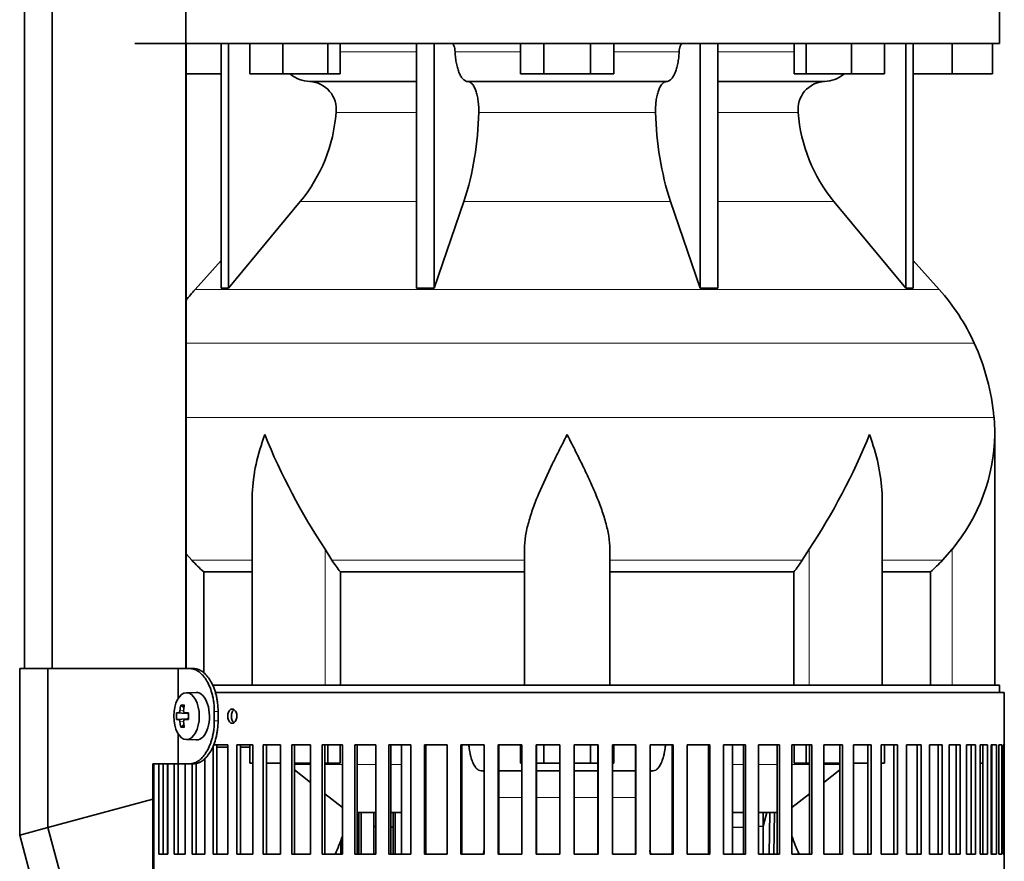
# Model space of a CAD drawing. Header units: millimetres. Extents: x 148 to 904, y -3036 to 2161.
# Tile 16 of 25: x 602 to 809, y -504 to -327. Entities that reach past the tile are written whole.
import ezdxf

# ---------------------------------------------------------------- set-up
doc = ezdxf.new("R2010")
doc.units = ezdxf.units.MM
for name, color, linetype in [('M5X8_UNI7687', 7, 'Continuous'), ('MID_134-14', 7, 'Continuous'), ('VSI134_DIFFUSORE', 7, 'Continuous'), ('VSI134_FILTRO_A', 7, 'Continuous'), ('VSI134_FILTRO_B', 7, 'Continuous'), ('VSI134_SUPPORTO_', 7, 'Continuous'), ('VSI134_TERMINALE', 7, 'Continuous')]:
    doc.layers.add(name, color=color, linetype=linetype)

# ---------------------------------------------------------------- blocks, each defined once
blk = doc.blocks.new('SE3')
at = {"layer": 'M5X8_UNI7687', "color": 7, "linetype": 'Continuous', "lineweight": 35}
for p, q in [((639.24, -468.82), (637.15, -468.89)), ((635.98, -471.48), (636.64, -472.02)), ((635.08, -473.12), (637.31, -473.28)), ((635.08, -474.51), (637.31, -474.35)), ((636.82, -473.1), (637.63, -473.19)), ((637.63, -474.44), (636.82, -474.53)), ((635.98, -476.15), (636.64, -475.61)), ((637.15, -478.75), (639.24, -478.81))]:
    blk.add_line(p, q, dxfattribs=at)
at = {"layer": 'M5X8_UNI7687', "color": 4, "linetype": 'Continuous', "lineweight": 9}
for p, q in [((637.31, -473.28), (635.53, -473.11)), ((635.53, -474.53), (637.31, -474.35)), ((635.8, -472.61), (636.59, -472.69)), ((636.84, -473.11), (637.63, -473.19)), ((637.63, -474.44), (636.84, -474.53)), ((636.58, -474.95), (635.8, -475.02))]:
    blk.add_line(p, q, dxfattribs=at)
at = {"layer": 'M5X8_UNI7687', "color": 7, "linetype": 'Continuous', "lineweight": 35}
blk.add_arc((644.33, -473.82), 9.27, 175.7167, 184.2833, dxfattribs=at)
blk.add_ellipse((637.19, -473.82), major_axis=(0, -4.93), ratio=0.544639, dxfattribs=at)
for centre, major_axis, ratio, start_param, end_param in [((639.29, -473.82), (0, -5), 0.544639, 0, 3.159643), ((644.56, -473.82), (0, 10), 0.882948, 1.335108, 1.449667), ((642.64, -476.88), (-7.92, 4.79), 0.318449, -0.559729, -0.410036), ((644.39, -473.82), (0, 10), 0.788011, 1.335108, 1.449667), ((644.48, -473.97), (-9.97, 0.73), 0.047468, -0.453089, -0.33853), ((644.48, -473.97), (-9.97, 0.73), 0.047468, -0.809907, -0.695348), ((637.3, -472.78), (0.975, -0.099), 0.510424, 4.771824, 5.100533), ((637.3, -474.85), (0.975, 0.099), 0.510424, 1.182652, 1.511361), ((640.97, -473.82), (0, 9.26), 0.361923, 1.49595, 1.645642), ((644.48, -473.66), (-9.97, -0.73), 0.047468, 0.33853, 0.453089), ((644.56, -473.82), (0, -10), 0.882948, 4.833518, 4.948078), ((642.64, -470.75), (-7.92, -4.79), 0.318449, 0.410036, 0.559729), ((644.39, -473.82), (0, -10), 0.788011, 4.833518, 4.948078), ((644.48, -473.66), (-9.97, -0.73), 0.047468, 0.695348, 0.809907)]:
    blk.add_ellipse(centre, major_axis=major_axis, ratio=ratio, start_param=start_param, end_param=end_param, dxfattribs=at)
for points in [[(635.53, -473.11), (635.54, -473.11), (635.55, -473.1), (635.57, -473.1), (635.59, -473.08), (635.62, -473.07), (635.64, -473.05), (635.66, -473.02), (635.68, -472.99), (635.7, -472.96), (635.72, -472.92), (635.73, -472.88), (635.75, -472.84), (635.76, -472.8), (635.77, -472.75), (635.78, -472.71), (635.79, -472.66), (635.8, -472.63), (635.8, -472.61)], [(636.57, -472.61), (636.57, -472.63), (636.57, -472.66), (636.57, -472.71), (636.57, -472.75), (636.58, -472.8), (636.59, -472.84), (636.6, -472.88), (636.61, -472.92), (636.63, -472.96), (636.65, -472.99), (636.68, -473.02), (636.7, -473.05), (636.73, -473.07), (636.75, -473.08), (636.78, -473.1), (636.81, -473.1), (636.83, -473.11), (636.84, -473.11)], [(635.8, -475.02), (635.8, -475.01), (635.79, -474.97), (635.78, -474.92), (635.77, -474.88), (635.76, -474.84), (635.75, -474.79), (635.73, -474.75), (635.72, -474.71), (635.7, -474.67), (635.68, -474.64), (635.66, -474.61), (635.64, -474.58), (635.62, -474.56), (635.59, -474.55), (635.57, -474.54), (635.55, -474.53), (635.54, -474.53), (635.53, -474.53)], [(636.84, -474.53), (636.83, -474.53), (636.81, -474.53), (636.78, -474.54), (636.75, -474.55), (636.73, -474.56), (636.7, -474.58), (636.68, -474.61), (636.65, -474.64), (636.63, -474.67), (636.61, -474.71), (636.6, -474.75), (636.59, -474.79), (636.58, -474.84), (636.57, -474.88), (636.57, -474.92), (636.57, -474.97), (636.57, -475.01), (636.57, -475.02)]]:
    blk.add_open_spline(points, degree=3, dxfattribs=at)
at = {"layer": 'MID_134-14', "color": 7, "linetype": 'Continuous', "lineweight": 35}
for p, q in [((603.09, 1582.68), (603.09, -463.82)), ((608.89, 1582.68), (608.89, -463.82)), ((637.02, -463.82), (637.02, 1582.68)), ((637.09, -463.82), (637.09, -332.32))]:
    blk.add_line(p, q, dxfattribs=at)
at = {"layer": 'VSI134_DIFFUSORE', "color": 7, "linetype": 'Continuous', "lineweight": 35}
for p, q in [((808.29, -332.32), (808.29, -322.32)), ((626.29, -332.32), (808.29, -332.32)), ((644.46, -332.32), (644.46, -383.77)), ((645.99, -332.32), (645.99, -383.77)), ((650.53, -338.72), (650.53, -332.32)), ((657.47, -338.72), (657.47, -332.32)), ((666.95, -338.72), (666.95, -332.32)), ((669.49, -338.72), (669.49, -332.32)), ((685.59, -332.32), (685.59, -383.77)), ((689.28, -332.32), (689.28, -383.77)), ((707.47, -338.72), (707.47, -332.32)), ((712.38, -338.72), (712.38, -332.32)), ((722.19, -338.72), (722.19, -332.32)), ((727.1, -338.72), (727.1, -332.32)), ((745.29, -332.32), (745.29, -383.77)), ((748.98, -332.32), (748.98, -383.77)), ((765.08, -338.72), (765.08, -332.32)), ((767.62, -338.72), (767.62, -332.32)), ((777.1, -338.72), (777.1, -332.32)), ((784.04, -338.72), (784.04, -332.32)), ((788.58, -332.32), (788.58, -383.77)), ((790.11, -332.32), (790.11, -383.77)), ((798.29, -338.72), (798.29, -332.32)), ((806.79, -338.72), (806.79, -332.32)), ((644.46, -338.72), (637.09, -338.72)), ((657.47, -338.72), (650.53, -338.72)), ((666.95, -338.72), (657.47, -338.72)), ((669.49, -338.72), (666.95, -338.72)), ((712.38, -338.72), (707.47, -338.72)), ((722.19, -338.72), (712.38, -338.72)), ((727.1, -338.72), (722.19, -338.72)), ((767.62, -338.72), (765.08, -338.72)), ((777.1, -338.72), (767.62, -338.72)), ((784.04, -338.72), (777.1, -338.72)), ((798.29, -338.72), (790.11, -338.72)), ((806.79, -338.72), (798.29, -338.72)), ((663.11, -340.32), (685.59, -340.32)), ((696.38, -340.32), (738.2, -340.32)), ((748.98, -340.32), (771.46, -340.32)), ((645.99, -383.77), (661.14, -365.56)), ((689.28, -383.77), (695.56, -365.56)), ((739.01, -365.56), (745.29, -383.77)), ((773.43, -365.56), (788.58, -383.77)), ((644.46, -378), (638.99, -384.07)), ((795.58, -384.07), (790.11, -378)), ((644.46, -383.77), (645.99, -383.77)), ((685.59, -383.77), (689.28, -383.77)), ((745.29, -383.77), (748.98, -383.77)), ((788.58, -383.77), (790.11, -383.77)), ((807.29, -467.32), (807.29, -414.58)), ((651.01, -427.96), (651.01, -467.32)), ((783.56, -467.32), (783.56, -427.96)), ((667.8, -441.02), (666.37, -438.72)), ((708.29, -467.32), (708.29, -438.72)), ((726.29, -467.32), (726.29, -438.72)), ((768.2, -438.72), (766.78, -441.02)), ((798.29, -438.72), (796.28, -441.02)), ((638.3, -441.02), (637.09, -439.64)), ((640.81, -443.46), (651.01, -443.46)), ((640.81, -464.76), (640.81, -443.46)), ((669.58, -443.46), (708.29, -443.46)), ((669.58, -467.32), (669.58, -443.46)), ((726.29, -443.46), (765, -443.46)), ((765, -443.46), (765, -467.32)), ((783.56, -443.46), (793.76, -443.46)), ((793.76, -443.46), (793.76, -467.32))]:
    blk.add_line(p, q, dxfattribs=at)
at = {"layer": 'VSI134_DIFFUSORE', "color": 4, "linetype": 'Continuous', "lineweight": 9}
for p, q in [((669.49, -334.09), (685.59, -334.09)), ((693.71, -334.09), (707.47, -334.09)), ((727.1, -334.09), (740.86, -334.09)), ((748.98, -334.09), (765.08, -334.09)), ((685.59, -346.86), (668.66, -346.86)), ((735.9, -346.86), (698.68, -346.86)), ((765.91, -346.86), (748.98, -346.86)), ((661.14, -365.56), (685.59, -365.56)), ((695.56, -365.56), (739.01, -365.56)), ((748.98, -365.56), (773.43, -365.56)), ((638.99, -384.07), (795.58, -384.07)), ((802.95, -395.33), (637.09, -395.33)), ((637.09, -410.96), (807.11, -410.96)), ((666.37, -467.32), (666.37, -438.72)), ((768.2, -467.32), (768.2, -438.72)), ((798.29, -467.32), (798.29, -438.72)), ((651.01, -441.02), (638.3, -441.02)), ((708.29, -441.02), (667.8, -441.02)), ((726.29, -441.02), (766.78, -441.02)), ((783.56, -441.02), (796.28, -441.02))]:
    blk.add_line(p, q, dxfattribs=at)
at = {"layer": 'VSI134_DIFFUSORE', "color": 7, "linetype": 'Continuous', "lineweight": 35}
for centre, radius, start, end in [((663.34, -333.64), 6.68, 230.2819, 268.0094), ((771.22, -333.63), 6.69, 272.0607, 309.722), ((662.83, -346.18), 5.87, 353.3223, 87.2173), ((771.72, -346.16), 5.85, 92.5772, 186.8833), ((635.35, -344.34), 33.4, 320.5472, 355.6594), ((633.72, -345.66), 64.97, 342.1602, 358.9354), ((802.36, -345.41), 66.48, 181.2569, 197.6475), ((799.32, -344.29), 33.51, 184.3996, 219.3938), ((671.69, -413.52), 44, 138, 141.8316), ((762.89, -413.52), 44, 24.4088, 42), ((758.33, -415.58), 49, 5.4174, 24.4088), ((768.79, -414.59), 38.5, 359.9671, 5.4174), ((779.47, -363.65), 135.74, 202.0412, 213.5763), ((655.1, -363.65), 135.74, 326.4237, 337.9588), ((768.63, -413.92), 38.66, 320.0894, 359.0042), ((700.91, -418.8), 39.88, 213.8582, 218.2062), ((733.66, -418.8), 39.88, 321.7938, 326.1418)]:
    blk.add_arc(centre, radius, start, end, dxfattribs=at)
for points, knots in [([(692.95, -332.32), (693, -332.32), (693.05, -332.33), (693.14, -332.37), (693.18, -332.4), (693.31, -332.53), (693.39, -332.66), (693.53, -332.99), (693.59, -333.18), (693.68, -333.61), (693.7, -333.85), (693.71, -334.09)], [0, 0, 0, 0, 0.125, 0.125, 0.25, 0.25, 0.5, 0.5, 0.75, 0.75, 1, 1, 1, 1]), ([(740.86, -334.09), (740.87, -333.85), (740.9, -333.62), (740.96, -333.29), (740.99, -333.19), (741.04, -333), (741.07, -332.91), (741.14, -332.74), (741.18, -332.67), (741.26, -332.55), (741.3, -332.49), (741.39, -332.4), (741.44, -332.37), (741.53, -332.33), (741.57, -332.32), (741.62, -332.32)], [0, 0, 0, 0, 0.25, 0.25, 0.375, 0.375, 0.5, 0.5, 0.625, 0.625, 0.75, 0.75, 0.875, 0.875, 1, 1, 1, 1]), ([(696.38, -340.32), (696.22, -340.32), (696.05, -340.28), (695.81, -340.16), (695.73, -340.11), (695.58, -340), (695.5, -339.93), (695.27, -339.71), (695.12, -339.52), (694.84, -339.07), (694.71, -338.82), (694.47, -338.26), (694.36, -337.94), (694.16, -337.27), (694.07, -336.91), (693.92, -336.16), (693.86, -335.76), (693.77, -334.94), (693.73, -334.52), (693.71, -334.09)], [0, 0, 0, 0, 0.125, 0.125, 0.1875, 0.1875, 0.25, 0.25, 0.375, 0.375, 0.5, 0.5, 0.625, 0.625, 0.75, 0.75, 0.875, 0.875, 1, 1, 1, 1]), ([(740.86, -334.09), (740.84, -334.52), (740.81, -334.94), (740.74, -335.55), (740.71, -335.75), (740.65, -336.14), (740.61, -336.34), (740.5, -336.91), (740.41, -337.26), (740.27, -337.77), (740.21, -337.93), (740.1, -338.24), (740.04, -338.39), (739.86, -338.82), (739.73, -339.07), (739.45, -339.51), (739.3, -339.7), (739, -340.01), (738.84, -340.12), (738.52, -340.28), (738.36, -340.32), (738.2, -340.32)], [0, 0, 0, 0, 0.125, 0.125, 0.1875, 0.1875, 0.25, 0.25, 0.375, 0.375, 0.4375, 0.4375, 0.5, 0.5, 0.625, 0.625, 0.75, 0.75, 0.875, 0.875, 1, 1, 1, 1]), ([(696.38, -340.32), (696.46, -340.32), (696.54, -340.33), (696.7, -340.37), (696.78, -340.4), (697.01, -340.53), (697.16, -340.66), (697.45, -340.99), (697.59, -341.2), (697.78, -341.56), (697.85, -341.69), (697.97, -341.97), (698.02, -342.12), (698.19, -342.57), (698.28, -342.91), (698.4, -343.44), (698.44, -343.63), (698.51, -344.01), (698.54, -344.2), (698.61, -344.79), (698.65, -345.2), (698.69, -346.03), (698.69, -346.45), (698.68, -346.86)], [0, 0, 0, 0, 0.0625, 0.0625, 0.125, 0.125, 0.25, 0.25, 0.375, 0.375, 0.4375, 0.4375, 0.5, 0.5, 0.625, 0.625, 0.6875, 0.6875, 0.75, 0.75, 0.875, 0.875, 1, 1, 1, 1]), ([(735.9, -346.86), (735.88, -346.45), (735.89, -346.03), (735.92, -345.41), (735.93, -345.21), (735.96, -344.8), (735.99, -344.6), (736.06, -344.01), (736.13, -343.63), (736.25, -343.09), (736.3, -342.92), (736.39, -342.58), (736.49, -342.26), (736.61, -341.97), (736.72, -341.69), (736.79, -341.56), (736.98, -341.2), (737.12, -340.99), (737.41, -340.66), (737.57, -340.53), (737.88, -340.36), (738.04, -340.32), (738.2, -340.32)], [0, 0, 0, 0, 0.125, 0.125, 0.1875, 0.1875, 0.25, 0.25, 0.375, 0.375, 0.4375, 0.4375, 0.5, 0.5625, 0.5625, 0.625, 0.625, 0.75, 0.75, 0.875, 0.875, 1, 1, 1, 1]), ([(651.01, -427.97), (651.01, -427.64), (651.02, -427.32), (651.17, -422.95), (652.15, -418.74), (653.65, -414.59)], [0.4601729, 0.4601729, 0.4601729, 0.4601729, 0.5, 0.5, 1, 1, 1, 1]), ([(708.29, -438.72), (708.29, -437.8), (708.38, -436.87), (708.62, -435.42), (708.71, -434.93), (708.93, -433.96), (709.06, -433.47), (709.47, -431.99), (709.79, -431), (710.34, -429.5), (710.53, -428.99), (710.92, -427.97), (711.13, -427.46), (712.21, -424.9), (713.16, -422.86), (714.67, -419.77), (715.18, -418.75), (715.96, -417.19), (716.23, -416.67), (716.62, -415.89), (716.82, -415.5), (717.02, -415.11), (717.15, -414.85), (717.22, -414.72), (717.29, -414.59)], [0, 0, 0, 0, 0.125, 0.125, 0.1875, 0.1875, 0.25, 0.25, 0.375, 0.375, 0.4375, 0.4375, 0.5, 0.5, 0.75, 0.75, 0.875, 0.875, 0.9375, 0.9375, 0.96875, 0.984375, 0.984375, 1, 1, 1, 1]), ([(726.29, -438.72), (726.29, -437.8), (726.2, -436.87), (725.88, -434.97), (725.66, -434), (725.25, -432.52), (725.1, -432.02), (724.78, -431.02), (724.61, -430.52), (724.07, -429.01), (723.67, -428.01), (722.82, -425.98), (722.37, -424.96), (721.43, -422.91), (720.93, -421.87), (719.92, -419.79), (719.4, -418.76), (718.61, -417.2), (718.35, -416.68), (717.95, -415.9), (717.82, -415.63), (717.55, -415.11), (717.42, -414.85), (717.29, -414.59)], [0, 0, 0, 0, 0.125, 0.125, 0.25, 0.25, 0.3125, 0.3125, 0.375, 0.375, 0.5, 0.5, 0.625, 0.625, 0.75, 0.75, 0.875, 0.875, 0.9375, 0.9375, 0.96875, 0.96875, 1, 1, 1, 1]), ([(783.56, -427.97), (783.56, -427.64), (783.56, -427.32), (783.41, -422.95), (782.42, -418.74), (780.93, -414.59)], [0.4601729, 0.4601729, 0.4601729, 0.4601729, 0.5, 0.5, 1, 1, 1, 1])]:
    blk.add_open_spline(points, degree=3, knots=knots, dxfattribs=at)
for points in [[(640.81, -443.46), (639.94, -442.68), (639.1, -441.86), (638.3, -441.02)], [(796.28, -441.02), (795.47, -441.86), (794.63, -442.68), (793.76, -443.46)]]:
    blk.add_open_spline(points, degree=3, dxfattribs=at)
at = {"layer": 'VSI134_FILTRO_A', "color": 7, "linetype": 'Continuous', "lineweight": 35}
for p, q in [((809.29, -468.82), (643.12, -468.82)), ((809.29, -669.82), (809.29, -468.82)), ((645.85, -479.82), (642.8, -479.82)), ((642.8, -480.02), (642.8, -502.82)), ((643.6, -479.82), (643.6, -502.82)), ((645.85, -479.82), (645.85, -502.82)), ((647.79, -479.82), (647.79, -502.82)), ((651.17, -479.82), (647.79, -479.82)), ((648.53, -479.82), (648.53, -502.82)), ((651.17, -479.82), (651.17, -502.82)), ((653.31, -479.82), (653.31, -502.82)), ((657, -479.82), (653.31, -479.82)), ((653.99, -479.82), (653.99, -502.82)), ((657, -479.82), (657, -502.82)), ((659.32, -479.82), (659.32, -502.82)), ((663.28, -479.82), (659.32, -479.82)), ((659.93, -479.82), (659.93, -502.82)), ((663.28, -479.82), (663.28, -502.82)), ((665.76, -479.82), (665.76, -502.82)), ((669.98, -479.82), (665.76, -479.82)), ((666.3, -479.82), (666.3, -502.82)), ((669.98, -479.82), (669.98, -502.82)), ((672.6, -479.82), (672.6, -502.82)), ((677.04, -479.82), (672.6, -479.82)), ((673.07, -479.82), (673.07, -502.82)), ((677.04, -479.82), (677.04, -502.82)), ((679.78, -479.82), (679.78, -502.82)), ((684.4, -479.82), (679.78, -479.82)), ((680.17, -479.82), (680.17, -502.82)), ((684.4, -479.82), (684.4, -502.82)), ((687.25, -479.82), (687.25, -502.82)), ((692.02, -479.82), (687.25, -479.82)), ((687.55, -479.82), (687.55, -502.82)), ((692.02, -479.82), (692.02, -502.82)), ((694.94, -479.82), (694.94, -502.82)), ((699.82, -479.82), (694.94, -479.82)), ((695.16, -479.82), (695.16, -502.82)), ((699.82, -479.82), (699.82, -502.82)), ((702.8, -479.82), (702.8, -502.82)), ((707.76, -479.82), (702.8, -479.82)), ((702.93, -479.82), (702.93, -502.82)), ((707.76, -479.82), (707.76, -502.82)), ((710.78, -479.82), (710.78, -502.82)), ((715.77, -479.82), (710.78, -479.82)), ((710.82, -479.82), (710.82, -502.82)), ((715.77, -479.82), (715.77, -502.82)), ((718.8, -479.82), (718.8, -502.82)), ((723.8, -479.82), (718.8, -479.82)), ((723.75, -479.82), (723.75, -502.82)), ((723.8, -479.82), (723.8, -502.82)), ((726.81, -479.82), (726.81, -502.82)), ((731.77, -479.82), (726.81, -479.82)), ((731.64, -479.82), (731.64, -502.82)), ((731.77, -479.82), (731.77, -502.82)), ((734.75, -479.82), (734.75, -502.82)), ((739.63, -479.82), (734.75, -479.82)), ((739.42, -479.82), (739.42, -502.82)), ((739.63, -479.82), (739.63, -502.82)), ((742.56, -479.82), (742.56, -502.82)), ((747.33, -479.82), (742.56, -479.82)), ((747.02, -479.82), (747.02, -502.82)), ((747.33, -479.82), (747.33, -502.82)), ((750.17, -479.82), (750.17, -502.82)), ((754.79, -479.82), (750.17, -479.82)), ((754.41, -479.82), (754.41, -502.82)), ((754.79, -479.82), (754.79, -502.82)), ((757.53, -479.82), (757.53, -502.82)), ((761.97, -479.82), (757.53, -479.82)), ((761.51, -479.82), (761.51, -502.82)), ((761.97, -479.82), (761.97, -502.82)), ((764.59, -479.82), (764.59, -502.82)), ((768.81, -479.82), (764.59, -479.82)), ((768.27, -479.82), (768.27, -502.82)), ((768.81, -479.82), (768.81, -502.82)), ((771.29, -479.82), (771.29, -502.82)), ((775.26, -479.82), (771.29, -479.82)), ((774.65, -479.82), (774.65, -502.82)), ((775.26, -479.82), (775.26, -502.82)), ((777.57, -479.82), (777.57, -502.82)), ((781.26, -479.82), (777.57, -479.82)), ((780.59, -479.82), (780.59, -502.82)), ((781.26, -479.82), (781.26, -502.82)), ((786.78, -479.82), (783.4, -479.82)), ((783.4, -479.82), (783.4, -502.82)), ((786.04, -479.82), (786.04, -502.82)), ((786.78, -479.82), (786.78, -502.82)), ((791.77, -479.82), (788.73, -479.82)), ((788.73, -479.82), (788.73, -502.82)), ((790.98, -479.82), (790.98, -502.82)), ((791.77, -479.82), (791.77, -502.82)), ((796.19, -479.82), (793.51, -479.82)), ((793.51, -479.82), (793.51, -502.82)), ((795.35, -479.82), (795.35, -502.82)), ((796.19, -479.82), (796.19, -502.82)), ((800.02, -479.82), (797.71, -479.82)), ((797.71, -479.82), (797.71, -502.82)), ((799.13, -479.82), (799.13, -502.82)), ((800.02, -479.82), (800.02, -502.82)), ((803.21, -479.82), (801.3, -479.82)), ((801.3, -479.82), (801.3, -502.82)), ((802.28, -479.82), (802.28, -502.82)), ((803.21, -479.82), (803.21, -502.82)), ((805.75, -479.82), (804.24, -479.82)), ((804.24, -479.82), (804.24, -502.82)), ((804.79, -479.82), (804.79, -502.82)), ((805.75, -479.82), (805.75, -502.82)), ((807.61, -479.82), (806.53, -479.82)), ((806.53, -479.82), (806.53, -502.82)), ((806.64, -479.82), (806.64, -502.82)), ((807.61, -479.82), (807.61, -502.82)), ((808.79, -479.82), (808.14, -479.82)), ((808.14, -479.82), (808.14, -502.82)), ((808.79, -479.82), (808.79, -502.82)), ((809.27, -479.82), (809.06, -479.82)), ((809.06, -479.82), (809.06, -502.82)), ((809.27, -479.82), (809.27, -502.82)), ((641.07, -482.67), (641.07, -502.82)), ((630.3, -483.82), (630.3, -661.04)), ((631.36, -483.82), (631.36, -502.82)), ((632.29, -483.82), (632.29, -502.82)), ((633.28, -483.82), (633.28, -502.82)), ((634.56, -483.82), (634.56, -502.82)), ((635.44, -483.82), (635.44, -502.82)), ((636.87, -483.82), (636.87, -502.82)), ((638.38, -483.82), (638.38, -502.82)), ((639.22, -483.72), (639.22, -502.82)), ((633.28, -502.82), (631.36, -502.82)), ((636.87, -502.82), (634.56, -502.82)), ((641.07, -502.82), (638.38, -502.82)), ((645.85, -502.82), (642.8, -502.82)), ((651.17, -502.82), (647.79, -502.82)), ((657, -502.82), (653.31, -502.82)), ((663.28, -502.82), (659.32, -502.82)), ((669.98, -502.82), (665.76, -502.82)), ((677.04, -502.82), (672.6, -502.82)), ((684.4, -502.82), (679.78, -502.82)), ((692.02, -502.82), (687.25, -502.82)), ((699.82, -502.82), (694.94, -502.82)), ((707.76, -502.82), (702.8, -502.82)), ((715.77, -502.82), (710.78, -502.82)), ((723.8, -502.82), (718.8, -502.82)), ((731.77, -502.82), (726.81, -502.82)), ((739.63, -502.82), (734.75, -502.82)), ((747.33, -502.82), (742.56, -502.82)), ((754.79, -502.82), (750.17, -502.82)), ((761.97, -502.82), (757.53, -502.82)), ((768.81, -502.82), (764.59, -502.82)), ((775.26, -502.82), (771.29, -502.82)), ((781.26, -502.82), (777.57, -502.82)), ((786.78, -502.82), (783.4, -502.82)), ((791.77, -502.82), (788.73, -502.82)), ((796.19, -502.82), (793.51, -502.82)), ((800.02, -502.82), (797.71, -502.82)), ((803.21, -502.82), (801.3, -502.82)), ((805.75, -502.82), (804.24, -502.82)), ((807.61, -502.82), (806.53, -502.82)), ((808.79, -502.82), (808.14, -502.82)), ((809.27, -502.82), (809.06, -502.82))]:
    blk.add_line(p, q, dxfattribs=at)
for points, knots in [([(645.86, -473.82), (645.86, -473.65), (645.87, -473.48), (645.91, -473.32), (645.94, -473.16), (646, -473.01), (646.06, -472.88), (646.13, -472.75), (646.21, -472.63), (646.3, -472.54), (646.39, -472.45), (646.49, -472.39), (646.6, -472.35), (646.7, -472.32), (646.81, -472.31), (646.92, -472.33), (647.03, -472.35), (647.14, -472.39), (647.23, -472.47), (647.33, -472.54), (647.42, -472.64), (647.5, -472.76), (647.58, -472.88), (647.64, -473.02), (647.69, -473.17), (647.74, -473.32), (647.77, -473.49), (647.78, -473.66), (647.78, -473.71), (647.78, -473.76), (647.78, -473.82), (647.78, -473.98), (647.76, -474.15), (647.73, -474.31), (647.69, -474.47), (647.64, -474.62), (647.57, -474.75), (647.5, -474.88), (647.42, -475), (647.32, -475.09), (647.23, -475.18), (647.13, -475.24), (647.02, -475.28), (646.92, -475.32), (646.81, -475.33), (646.7, -475.31), (646.59, -475.29), (646.49, -475.24), (646.39, -475.16), (646.29, -475.09), (646.2, -474.99), (646.13, -474.87), (646.05, -474.75), (645.99, -474.61), (645.95, -474.46), (645.9, -474.31), (645.87, -474.14), (645.86, -473.97), (645.86, -473.92), (645.86, -473.87), (645.86, -473.82)], [0, 0, 0, 0, 0.053705, 0.053705, 0.053705, 0.107409, 0.107409, 0.107409, 0.161118, 0.161118, 0.161118, 0.21483, 0.21483, 0.21483, 0.268537, 0.268537, 0.268537, 0.322238, 0.322238, 0.322238, 0.375943, 0.375943, 0.375943, 0.429653, 0.429653, 0.429653, 0.483364, 0.483364, 0.483364, 0.5, 0.5, 0.5, 0.553705, 0.553705, 0.553705, 0.607409, 0.607409, 0.607409, 0.661118, 0.661118, 0.661118, 0.71483, 0.71483, 0.71483, 0.768537, 0.768537, 0.768537, 0.822238, 0.822238, 0.822238, 0.875943, 0.875943, 0.875943, 0.929653, 0.929653, 0.929653, 0.983364, 0.983364, 0.983364, 1, 1, 1, 1]), ([(647.19, -472.44), (647.18, -472.45), (647.17, -472.46), (647.16, -472.47), (647.06, -472.54), (646.97, -472.64), (646.9, -472.76), (646.82, -472.88), (646.76, -473.02), (646.71, -473.17), (646.67, -473.32), (646.64, -473.49), (646.63, -473.66), (646.62, -473.71), (646.62, -473.76), (646.62, -473.82), (646.62, -473.98), (646.64, -474.15), (646.68, -474.31), (646.71, -474.47), (646.76, -474.62), (646.83, -474.75), (646.9, -474.88), (646.98, -475), (647.07, -475.09), (647.11, -475.13), (647.15, -475.16), (647.19, -475.19)], [0.3155206, 0.3155206, 0.3155206, 0.3155206, 0.3222379, 0.3222379, 0.3222379, 0.3759422, 0.3759422, 0.3759422, 0.429653, 0.429653, 0.429653, 0.483364, 0.483364, 0.483364, 0.5, 0.5, 0.5, 0.5537044, 0.5537044, 0.5537044, 0.6074086, 0.6074086, 0.6074086, 0.6611174, 0.6611174, 0.6611174, 0.6840717, 0.6840717, 0.6840717, 0.6840717])]:
    blk.add_open_spline(points, degree=3, knots=knots, dxfattribs=at)
at = {"layer": 'VSI134_FILTRO_B', "color": 7, "linetype": 'Continuous', "lineweight": 35}
for p, q in [((673.47, -494.11), (673.47, -502.82)), ((673.97, -494.11), (673.97, -502.82)), ((676.58, -494.11), (676.58, -502.82)), ((680.69, -494.11), (680.69, -502.82)), ((681.11, -494.11), (681.11, -502.82)), ((669.64, -500.03), (669.64, -502.82))]:
    blk.add_line(p, q, dxfattribs=at)
at = {"layer": 'VSI134_SUPPORTO_', "color": 7, "linetype": 'Continuous', "lineweight": 35}
for p, q in [((808.29, -467.32), (642.58, -467.32)), ((808.29, -468.82), (808.29, -467.32)), ((645.85, -480.32), (643.6, -480.32)), ((650.53, -480.32), (648.53, -480.32)), ((650.53, -483.72), (650.53, -479.82)), ((666.95, -483.72), (666.95, -479.82)), ((669.49, -483.72), (669.49, -479.82)), ((682.46, -502.82), (682.46, -479.82)), ((707.47, -483.72), (707.47, -479.82)), ((712.38, -483.72), (712.38, -479.82)), ((722.19, -483.72), (722.19, -479.82)), ((727.1, -483.72), (727.1, -479.82)), ((752.11, -502.82), (752.11, -479.82)), ((765.08, -483.72), (765.08, -479.82)), ((767.62, -483.72), (767.62, -479.82)), ((784.04, -483.72), (784.04, -479.82)), ((801.36, -479.82), (801.36, -502.82)), ((633.21, -483.82), (633.21, -502.82)), ((651.17, -483.72), (650.53, -483.72)), ((657, -483.72), (653.99, -483.72)), ((663.28, -483.72), (659.93, -483.72)), ((666.95, -483.72), (666.3, -483.72)), ((669.49, -483.72), (666.95, -483.72)), ((707.76, -483.72), (707.47, -483.72)), ((712.38, -483.72), (710.82, -483.72)), ((715.77, -483.72), (712.38, -483.72)), ((722.19, -483.72), (718.8, -483.72)), ((723.75, -483.72), (722.19, -483.72)), ((727.1, -483.72), (726.81, -483.72)), ((767.62, -483.72), (765.08, -483.72)), ((768.27, -483.72), (767.62, -483.72)), ((774.65, -483.72), (771.29, -483.72)), ((780.59, -483.72), (777.57, -483.72)), ((784.04, -483.72), (783.4, -483.72)), ((804.79, -483.72), (804.24, -483.72)), ((806.64, -483.72), (806.53, -483.72)), ((659.93, -485.1), (663.28, -487.75)), ((699.82, -485.32), (699.22, -485.32)), ((707.76, -485.32), (702.93, -485.32)), ((715.77, -485.32), (710.82, -485.32)), ((723.75, -485.32), (718.8, -485.32)), ((731.64, -485.32), (726.81, -485.32)), ((735.36, -485.32), (734.75, -485.32)), ((771.29, -487.75), (774.65, -485.1)), ((666.3, -490.14), (669.98, -493.05)), ((764.59, -493.05), (768.27, -490.14)), ((673.07, -494.11), (677.04, -494.11)), ((680.17, -494.11), (682.46, -494.11)), ((752.11, -494.11), (754.41, -494.11)), ((757.53, -494.11), (761.51, -494.11))]:
    blk.add_line(p, q, dxfattribs=at)
at = {"layer": 'VSI134_SUPPORTO_', "color": 4, "linetype": 'Continuous', "lineweight": 9}
for p, q in [((663.28, -483.97), (659.93, -483.97)), ((669.98, -483.97), (666.3, -483.97)), ((677.04, -483.97), (673.07, -483.97)), ((682.46, -483.97), (680.17, -483.97)), ((754.41, -483.97), (752.11, -483.97)), ((761.51, -483.97), (757.53, -483.97)), ((768.27, -483.97), (764.59, -483.97)), ((774.65, -483.97), (771.29, -483.97)), ((702.93, -490.92), (707.76, -490.92)), ((710.82, -490.92), (715.77, -490.92)), ((718.8, -490.92), (723.75, -490.92)), ((726.81, -490.92), (731.64, -490.92))]:
    blk.add_line(p, q, dxfattribs=at)
at = {"layer": 'VSI134_SUPPORTO_', "color": 7, "linetype": 'Continuous', "lineweight": 35}
for centre, radius, start, end in [((648.41, -489.82), 52.85, 345.7153, 346.6705), ((783.1, -490.52), 49.78, 193.3477, 194.3741)]:
    blk.add_arc(centre, radius, start, end, dxfattribs=at)
for centre, start_param, end_param in [((639.68, -486.86), 1.097453, 1.214155), ((794.89, -486.86), 5.06903, 5.185732)]:
    blk.add_ellipse(centre, major_axis=(0, -35), ratio=0.92388, start_param=start_param, end_param=end_param, dxfattribs=at)
for points, knots in [([(696.59, -479.82), (696.61, -479.98), (696.62, -480.14), (696.69, -480.77), (696.77, -481.23), (696.91, -481.89), (696.96, -482.11), (697.07, -482.52), (697.18, -482.91), (697.32, -483.27), (697.46, -483.61), (697.53, -483.78), (697.76, -484.22), (697.93, -484.48), (698.19, -484.79), (698.28, -484.88), (698.46, -485.04), (698.55, -485.1), (698.83, -485.26), (699.02, -485.32), (699.22, -485.32)], [0.2096075, 0.2096075, 0.2096075, 0.2096075, 0.25, 0.25, 0.375, 0.375, 0.4375, 0.4375, 0.5, 0.5625, 0.5625, 0.625, 0.625, 0.75, 0.75, 0.8125, 0.8125, 0.875, 0.875, 1, 1, 1, 1]), ([(735.36, -485.32), (735.55, -485.32), (735.74, -485.26), (736.11, -485.05), (736.3, -484.89), (736.65, -484.48), (736.81, -484.22), (737.04, -483.77), (737.12, -483.61), (737.26, -483.27), (737.39, -482.91), (737.51, -482.52), (737.62, -482.11), (737.67, -481.89), (737.81, -481.23), (737.88, -480.77), (737.95, -480.13), (737.97, -479.98), (737.98, -479.82)], [0, 0, 0, 0, 0.125, 0.125, 0.25, 0.25, 0.375, 0.375, 0.4375, 0.4375, 0.5, 0.5625, 0.5625, 0.625, 0.625, 0.75, 0.75, 0.7903739, 0.7903739, 0.7903739, 0.7903739]), ([(699.83, -485.48), (699.8, -485.46), (699.77, -485.44), (699.61, -485.35), (699.48, -485.32), (699.34, -485.32)], [0.8474962, 0.8474962, 0.8474962, 0.8474962, 0.875, 0.875, 1, 1, 1, 1]), ([(734.75, -485.48), (734.77, -485.46), (734.8, -485.44), (734.96, -485.35), (735.1, -485.32), (735.23, -485.32)], [0.8474962, 0.8474962, 0.8474962, 0.8474962, 0.875, 0.875, 1, 1, 1, 1])]:
    blk.add_open_spline(points, degree=3, knots=knots, dxfattribs=at)
at = {"layer": 'VSI134_TERMINALE', "color": 7, "linetype": 'Continuous', "lineweight": 35}
for p, q in [((602.08, -463.82), (608.01, -463.82)), ((602.08, -463.82), (602.08, -498.82)), ((608.01, -463.82), (635.41, -463.82)), ((608.01, -463.82), (608.01, -497.23)), ((637.97, -463.82), (635.41, -463.82)), ((635.41, -463.82), (635.41, -470.14)), ((637.97, -463.82), (638.77, -463.82)), ((643.04, -472.82), (643.04, -474.82)), ((643.84, -472.82), (643.84, -474.82)), ((635.41, -477.49), (635.41, -483.82)), ((630.1, -491.31), (630.1, -483.82)), ((635.41, -483.82), (630.1, -483.82)), ((637.97, -483.82), (635.41, -483.82)), ((638.77, -483.82), (637.97, -483.82)), ((630.1, -491.31), (608.01, -497.23)), ((630.1, -575.35), (630.1, -491.31)), ((759.28, -494.11), (758.53, -496.99)), ((758.53, -494.11), (758.53, -496.99)), ((759.81, -502.82), (759.96, -494.11)), ((760.81, -502.82), (760.96, -494.11)), ((608.01, -497.23), (602.08, -498.82)), ((629.02, -575.64), (608.01, -497.23)), ((676.58, -497.01), (677.04, -497.03)), ((680.17, -497.15), (680.69, -497.17)), ((752.11, -497.23), (754.41, -497.15)), ((757.53, -497.03), (758.53, -496.99)), ((758.53, -502.82), (758.53, -496.99)), ((623.09, -577.23), (602.08, -498.82))]:
    blk.add_line(p, q, dxfattribs=at)
at = {"layer": 'VSI134_TERMINALE', "color": 4, "linetype": 'Continuous', "lineweight": 9}
for p, q in [((643.04, -472.82), (643.84, -472.82)), ((643.84, -474.82), (643.04, -474.82))]:
    blk.add_line(p, q, dxfattribs=at)
at = {"layer": 'VSI134_TERMINALE', "color": 7, "linetype": 'Continuous', "lineweight": 35}
for points in [[(643.04, -472.82), (643.04, -472.22), (643, -471.64), (642.9, -470.77), (642.86, -470.49), (642.75, -469.92), (642.69, -469.64), (642.49, -468.82), (642.33, -468.31), (641.94, -467.33), (641.72, -466.86), (641.24, -466.03), (640.98, -465.66), (640.56, -465.17), (640.41, -465.02), (640.12, -464.74), (639.83, -464.49), (639.52, -464.29), (639.21, -464.12), (639.06, -464.05), (638.59, -463.87), (638.28, -463.82), (637.97, -463.82)], [(638.77, -463.82), (639.08, -463.82), (639.39, -463.87), (639.85, -464.04), (640.01, -464.11), (640.31, -464.29), (640.47, -464.39), (640.92, -464.72), (641.21, -465), (641.77, -465.65), (642.03, -466.03), (642.51, -466.86), (642.73, -467.31), (643.02, -468.05), (643.12, -468.31), (643.28, -468.82), (643.43, -469.36), (643.55, -469.91), (643.65, -470.47), (643.7, -470.76), (643.8, -471.63), (643.84, -472.22), (643.84, -472.82)], [(637.97, -483.82), (638.28, -483.82), (638.59, -483.76), (639.05, -483.59), (639.21, -483.52), (639.51, -483.35), (639.67, -483.25), (640.12, -482.91), (640.41, -482.63), (640.97, -481.98), (641.23, -481.6), (641.72, -480.77), (641.93, -480.32), (642.23, -479.58), (642.32, -479.33), (642.48, -478.81), (642.63, -478.28), (642.75, -477.72), (642.85, -477.16), (642.9, -476.87), (643, -476), (643.04, -475.41), (643.04, -474.82)], [(643.84, -474.82), (643.84, -475.41), (643.8, -476), (643.7, -476.86), (643.65, -477.14), (643.55, -477.71), (643.49, -477.99), (643.29, -478.81), (643.12, -479.33), (642.74, -480.3), (642.52, -480.77), (642.04, -481.6), (641.78, -481.97), (641.36, -482.46), (641.21, -482.62), (640.92, -482.89), (640.63, -483.14), (640.32, -483.34), (640.02, -483.51), (639.86, -483.58), (639.39, -483.76), (639.08, -483.82), (638.77, -483.82)]]:
    blk.add_open_spline(points, degree=3, knots=[0, 0, 0, 0, 0.125, 0.125, 0.1875, 0.1875, 0.25, 0.25, 0.375, 0.375, 0.5, 0.5, 0.625, 0.625, 0.6875, 0.6875, 0.75, 0.8125, 0.8125, 0.875, 0.875, 1, 1, 1, 1], dxfattribs=at)

msp = doc.modelspace()

# ---------------------------------------------------------------- block references
msp.add_blockref('SE3', (0, 0))

doc.saveas('drawing.dxf')
